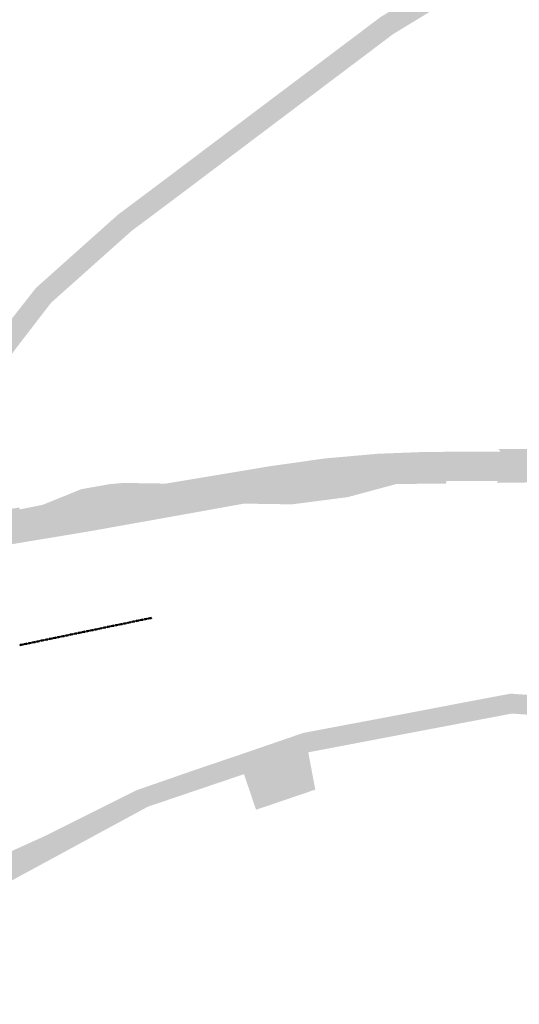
# Model space of a CAD drawing. Header units: metres. Extents: x 32314623 to 32316932, y 5614378 to 5615384.
# Tile 33 of 35: x 32316326 to 32316503, y 5614810 to 5615159. Entities that reach past the tile are written whole.
import ezdxf

# ---------------------------------------------------------------- set-up
doc = ezdxf.new("R2010")
doc.units = ezdxf.units.M
doc.layers.get('0').update_dxf_attribs({"color": 1, "linetype": 'CONTINUOUS'})
doc.layers.add('B-Plan', color=7, linetype='CONTINUOUS')
doc.layers.add('vorhandene Straße', color=7, linetype='CONTINUOUS')

# ---------------------------------------------------------------- blocks, each defined once
blk = doc.blocks.new('S157')
at = {"lineweight": -2}
blk.add_hatch(color=0, dxfattribs=at).paths.add_polyline_path([(-0.5, 0.2), (0.5, 0.2), (0.5, -0.2), (-0.5, -0.2)], flags=0)
at = {"color": 0, "lineweight": -2}
blk.add_lwpolyline([(0.5, -0.2), (-0.5, -0.2), (-0.5, 0.2), (0.5, 0.2)], close=True, dxfattribs=at)
for points in [[(0.45, 0.15), (-0.45, 0.15)], [(-0.45, 0.1), (0.45, 0.1)], [(0.45, 0.05), (-0.45, 0.05)], [(0.45, 0), (-0.45, 0)], [(-0.45, -0.05), (0.45, -0.05)], [(0.45, -0.1), (-0.45, -0.1)], [(-0.45, -0.15), (0.45, -0.15)]]:
    blk.add_lwpolyline(points, dxfattribs=at)

msp = doc.modelspace()

# ---------------------------------------------------------------- hatches: boundary and pattern name
at = {"layer": 'vorhandene Straße', "lineweight": 25, "true_color": 0xe6d499}
for points in [[(32316308.5, 5615022.43), (32316271.63, 5614981.41), (32316272.39, 5614977.01), (32316259.6, 5614982.08), (32316266.72, 5614987.53), (32316306.42, 5615032.32), (32316313.21, 5615040.95), (32316331.46, 5615064.2), (32316360.59, 5615090.22), (32316371.61, 5615098.46), (32316392.99, 5615114.57), (32316411.08, 5615128.21), (32316453.82, 5615160.39), (32316454.33, 5615160.7), (32316458.69, 5615163.34), (32316478.16, 5615175.17), (32316493.35, 5615184.4), (32316527.29, 5615205.02), (32316563.09, 5615226.78), (32316577.78, 5615232.65), (32316604.02, 5615239.91), (32316629.04, 5615248.73), (32316687.74, 5615269.18), (32316697.55, 5615272.7), (32316736.09, 5615285.42), (32316737.24, 5615289.66), (32316755.17, 5615271.3), (32316750.9, 5615274.55), (32316725.54, 5615271.74), (32316700.19, 5615265.21), (32316664.75, 5615252.67), (32316653.3, 5615248.65), (32316637.93, 5615243.17), (32316616.04, 5615235.42), (32316596.25, 5615229.32), (32316566.15, 5615219.95), (32316458.02, 5615154.17), (32316455.91, 5615152.55), (32316380.86, 5615096), (32316365.38, 5615084.42), (32316336.81, 5615058.92), (32316324.78, 5615043.29), (32316312.85, 5615027.27)], [(32316248.9, 5614963.57), (32316232.27, 5614969.86), (32316209.69, 5614981.07), (32316182.42, 5614999.15), (32316148.27, 5615021.73), (32316125.8, 5615020.71), (32316148.78, 5615060.97), (32316152.02, 5615055.63), (32316176.67, 5615036.53), (32316193.64, 5615020.41), (32316201.92, 5615012.58), (32316214.85, 5615000.95), (32316227.75, 5614991.01), (32316238.78, 5614985.2), (32316249.96, 5614981.96), (32316259.6, 5614982.08), (32316272.39, 5614977.01), (32316325.55, 5614986.28), (32316325.68, 5614985.59), (32316333.83, 5614987.21), (32316347.54, 5614992.76), (32316357.51, 5614994.53), (32316362.52, 5614994.99), (32316368.41, 5614994.89), (32316377.44, 5614994.75), (32316385.93, 5614996.14), (32316413.99, 5615000.84), (32316433.96, 5615003.67), (32316452.68, 5615005.33), (32316468.61, 5615005.95), (32316482.95, 5615006.08), (32316496.28, 5615006.13), (32316495.48, 5615007.08), (32316512.45, 5615007.06), (32316532.43, 5615007.07), (32316552.45, 5615007.03), (32316571.31, 5615007.02), (32316586.67, 5615007), (32316643.48, 5615006.94), (32316662.99, 5615007.11), (32316681.9, 5615008.01), (32316698, 5615011.01), (32316703.4, 5615013.14), (32316710.93, 5615017.32), (32316711.22, 5615016.84), (32316714.75, 5615019.63), (32316718.11, 5615021.66), (32316722.91, 5615025.57), (32316730.27, 5615032.72), (32316740, 5615042.13), (32316754.55, 5615057.44), (32316762.62, 5615070.11), (32316772.38, 5615090.83), (32316780.26, 5615106.06), (32316787.21, 5615115.18), (32316793.33, 5615120.34), (32316808.75, 5615128.2), (32316823.21, 5615132.68), (32316841.88, 5615132.34), (32316859.88, 5615124.59), (32316873.93, 5615118.49), (32316876.69, 5615117.29), (32316893.9, 5615109.81), (32316907.94, 5615105.07), (32316916.76, 5615103.47), (32316924.94, 5615104.03), (32316931.92, 5615108), (32316921.08, 5615086.49), (32316911.01, 5615090.97), (32316905.89, 5615093.05), (32316890.07, 5615099.62), (32316864.47, 5615110.19), (32316853.49, 5615114.68), (32316850.8, 5615115.79), (32316847.76, 5615116.61), (32316840.53, 5615119.52), (32316831.04, 5615119.25), (32316820.09, 5615118.87), (32316813.33, 5615117.6), (32316806.09, 5615114.92), (32316803.48, 5615113.29), (32316799.13, 5615111.59), (32316794.7, 5615107.8), (32316789.98, 5615103), (32316786.42, 5615097.95), (32316780.95, 5615086.95), (32316771.32, 5615065.16), (32316765.13, 5615054.42), (32316754.56, 5615041.97), (32316727.1, 5615016.32), (32316716.15, 5615008.38), (32316708.61, 5615003.64), (32316708, 5615002.58), (32316706.68, 5615001.83), (32316687.02, 5614996.81), (32316683.48, 5614997.74), (32316682.93, 5614996.78), (32316678.7, 5614989.25), (32316664.57, 5614995.56), (32316642.13, 5614995.43), (32316618.95, 5614995.41), (32316584.73, 5614995.34), (32316563.74, 5614995.29), (32316529.98, 5614995.28), (32316513.65, 5614995.24), (32316513.23, 5614995.24), (32316495.15, 5614995.01), (32316495.26, 5614995.7), (32316477.09, 5614995.61), (32316476.95, 5614994.78), (32316459.27, 5614994.58), (32316442.13, 5614989.95), (32316422.31, 5614987.38), (32316405.29, 5614987.64), (32316378.58, 5614982.83), (32316350.04, 5614977.74), (32316292.22, 5614968.16), (32316254.36, 5614961.5)], [(32316312.38, 5614848.2), (32316293, 5614827.88), (32316283.26, 5614817.67), (32316274.72, 5614811.04), (32316273.31, 5614809.95), (32316267.97, 5614813.68), (32316271.46, 5614818.41), (32316275.33, 5614823.67), (32316284.59, 5614833.55), (32316306.53, 5614856.97), (32316307.62, 5614857.46), (32316319.84, 5614862.98), (32316334.48, 5614869.6), (32316367.24, 5614885.95), (32316387.48, 5614892.99), (32316406.71, 5614899.51), (32316426.27, 5614906.25), (32316443.25, 5614909.46), (32316454.57, 5614911.59), (32316468.55, 5614914.25), (32316484.65, 5614917.33), (32316499.9, 5614920.2), (32316525.71, 5614918.3), (32316544.34, 5614915.33), (32316562.72, 5614910.23), (32316588.44, 5614900.71), (32316601.47, 5614895.88), (32316622.59, 5614888.06), (32316642.57, 5614880.75), (32316661.59, 5614873.71), (32316664.34, 5614872.7), (32316686.12, 5614864.64), (32316712.3, 5614855.51), (32316726.49, 5614850.56), (32316739.61, 5614845.99), (32316746.14, 5614844.82), (32316752.27, 5614843.85), (32316774.04, 5614844.73), (32316795.03, 5614846.15), (32316799.5, 5614847.38), (32316802.64, 5614848.25), (32316825.09, 5614855.94), (32316827.59, 5614856.8), (32316834.61, 5614859.2), (32316850.71, 5614862.72), (32316875.37, 5614868.22), (32316884.48, 5614864.57), (32316895.71, 5614860.08), (32316876.86, 5614861.33), (32316854.48, 5614856.34), (32316836.49, 5614852.43), (32316831.96, 5614850.88), (32316828.35, 5614849.65), (32316811.82, 5614844.02), (32316804.67, 5614841.58), (32316796.78, 5614839.53), (32316781.61, 5614838.42), (32316775.95, 5614838.01), (32316764.46, 5614837.52), (32316747.49, 5614836.79), (32316737.54, 5614836.37), (32316733.76, 5614836.25), (32316724.91, 5614843.62), (32316699.26, 5614852.38), (32316693.47, 5614854.36), (32316691.47, 5614855.1), (32316685.7, 5614855.88), (32316668.5, 5614862.01), (32316668.85, 5614862.99), (32316652.4, 5614868.53), (32316648.64, 5614869.92), (32316629.45, 5614877), (32316607.07, 5614885.27), (32316599.94, 5614887.9), (32316580.23, 5614895.75), (32316560.48, 5614903.62), (32316545.55, 5614908.36), (32316533.73, 5614910.09), (32316528.41, 5614910.87), (32316524.95, 5614911.38), (32316500.3, 5614913.13), (32316478.16, 5614908.91), (32316459.5, 5614905.36), (32316428.06, 5614899.37), (32316430.58, 5614886.14), (32316409.55, 5614878.99), (32316406.93, 5614886.7), (32316405.27, 5614891.63), (32316371.12, 5614880.06), (32316347.21, 5614867.09), (32316333.23, 5614859.51)]]:
    msp.add_hatch(color=41, dxfattribs=at).paths.add_polyline_path(points, flags=0)

# ---------------------------------------------------------------- block references
at = {"layer": 'B-Plan', "color": 7, "xscale": 1.0025, "yscale": 1.0025}
for p, rotation in [((32316366, 5614945.76), 191.697481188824), ((32316367.47, 5614946.06), 191.697481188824), ((32316368.94, 5614946.37), 191.697481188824), ((32316370.41, 5614946.67), 191.697481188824), ((32316371.88, 5614946.97), 191.697481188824), ((32316348.37, 5614942.11), 191.697481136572), ((32316349.84, 5614942.41), 191.697481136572), ((32316351.31, 5614942.72), 191.697481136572), ((32316352.78, 5614943.02), 191.697481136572), ((32316354.25, 5614943.32), 191.697481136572), ((32316355.72, 5614943.63), 191.697481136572), ((32316357.19, 5614943.93), 191.697481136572), ((32316358.66, 5614944.24), 191.697481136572), ((32316360.12, 5614944.54), 191.697481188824), ((32316361.59, 5614944.84), 191.697481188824), ((32316363.06, 5614945.15), 191.697481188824), ((32316364.53, 5614945.45), 191.697481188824), ((32316332.22, 5614938.76), 191.697481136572), ((32316333.69, 5614939.07), 191.697481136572), ((32316335.15, 5614939.37), 191.697481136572), ((32316336.62, 5614939.68), 191.697481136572), ((32316338.09, 5614939.98), 191.697481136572), ((32316339.56, 5614940.28), 191.697481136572), ((32316341.03, 5614940.59), 191.697481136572), ((32316342.5, 5614940.89), 191.697481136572), ((32316343.97, 5614941.2), 191.697481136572), ((32316345.44, 5614941.5), 191.697481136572), ((32316346.91, 5614941.8), 191.697481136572), ((32316326.34, 5614937.55), 191.697481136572), ((32316327.81, 5614937.85), 191.697481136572), ((32316329.28, 5614938.15), 191.697481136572), ((32316330.75, 5614938.46), 191.697481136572)]:
    msp.add_blockref('S157', p, dxfattribs=dict(at, rotation=rotation))

doc.saveas('drawing.dxf')
